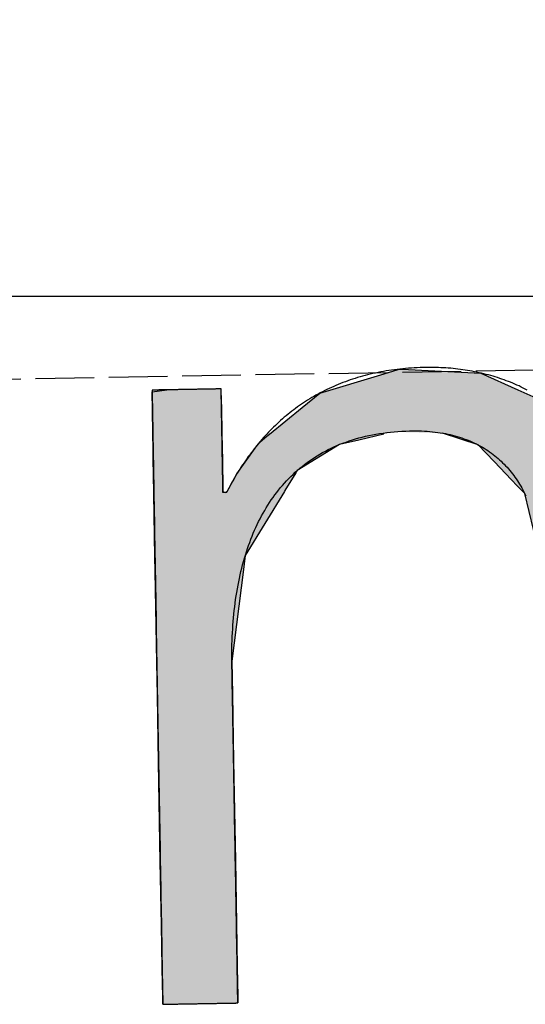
# Model space of a CAD drawing. Extents: x 562 to 7231, y 5317 to 12476.
# Tile 12 of 68: x 3099 to 3142, y 8056 to 8139. Entities that reach past the tile are written whole.
import ezdxf

# ---------------------------------------------------------------- set-up
doc = ezdxf.new("R2010")
doc.units = 0
doc.linetypes.add('GEN3', pattern=[6.25, 5, -1.25])
doc.layers.get('0').update_dxf_attribs({"linetype": 'CONTINUOUS'})
for name, color, linetype in [('3', 6, 'GEN3'), ('5', 3, 'CONTINUOUS'), ('LOGO', 7, 'CONTINUOUS')]:
    doc.layers.add(name, color=color, linetype=linetype)

# ---------------------------------------------------------------- blocks, each defined once
blk = doc.blocks.new('*U27')
at = {"layer": 'LOGO', "color": 30, "linetype": 'CONTINUOUS'}
for p, q in [((2.813, 7.694), (3.015, 7.752)), ((3.015, 7.752), (3.042, 7.759)), ((3.042, 7.759), (3.157, 7.752)), ((3.157, 7.752), (4.045, 7.694)), ((7.287, 7.667), (7.566, 7.752)), ((7.566, 7.752), (7.79, 7.759)), ((7.79, 7.759), (8.127, 7.77)), ((8.127, 7.77), (8.205, 7.759)), ((8.205, 7.759), (8.257, 7.752)), ((8.257, 7.752), (8.845, 7.667)), ((2.06, 7.482), (2.813, 7.694)), ((4.045, 7.694), (4.497, 7.482)), ((6.653, 7.474), (7.287, 7.667)), ((8.845, 7.667), (9.162, 7.474)), ((0.001, 7.533), (0.181, 7.555)), ((0.001, 7.309), (0.001, 7.533)), ((0.845, 7.555), (0.845, 7.533)), ((0.845, 7.533), (0.85, 7.309)), ((1.842, 7.311), (2.06, 7.482)), ((4.497, 7.482), (4.86, 7.311)), ((6.099, 7.034), (6.653, 7.474)), ((9.162, 7.474), (9.885, 7.034)), ((0.001, 7.286), (0.001, 7.309)), ((0.001, 6.803), (0.001, 7.286)), ((0.85, 7.309), (0.85, 7.286)), ((0.85, 7.286), (0.85, 6.803)), ((1.434, 6.99), (1.842, 7.311)), ((4.86, 7.311), (5.115, 6.99)), ((5.98, 6.939), (6.099, 7.034)), ((9.885, 7.034), (9.925, 6.939)), ((1.316, 6.897), (1.401, 6.964)), ((1.401, 6.964), (1.434, 6.99)), ((2.84, 6.964), (2.53, 6.897)), ((3.996, 6.812), (3.56, 6.964)), ((5.115, 6.99), (5.136, 6.964)), ((5.136, 6.964), (5.257, 6.812)), ((5.9, 6.876), (5.98, 6.939)), ((7.185, 6.939), (7.036, 6.876)), ((8.433, 6.916), (7.185, 6.939)), ((9.17, 6.443), (8.433, 6.916)), ((9.925, 6.939), (9.934, 6.916)), ((9.934, 6.916), (10.131, 6.443)), ((0.001, 6.712), (0.001, 6.803)), ((0.85, 6.803), (0.85, 6.712)), ((1.046, 6.535), (1.277, 6.846)), ((1.277, 6.846), (1.316, 6.897)), ((2.292, 6.846), (1.767, 6.535)), ((2.53, 6.897), (2.292, 6.846)), ((4.188, 6.604), (3.996, 6.812)), ((5.257, 6.812), (5.423, 6.604)), ((5.779, 6.698), (5.9, 6.876)), ((7.036, 6.876), (6.617, 6.698)), ((0.001, 6.295), (0.001, 6.712)), ((0.85, 6.712), (0.85, 6.295)), ((5.614, 6.454), (5.779, 6.698)), ((6.617, 6.698), (6.362, 6.454)), ((4.399, 6.376), (4.188, 6.604)), ((5.423, 6.604), (5.511, 6.376)), ((0.9, 6.291), (1.025, 6.507)), ((1.025, 6.507), (1.046, 6.535)), ((1.75, 6.507), (1.612, 6.291)), ((1.767, 6.535), (1.75, 6.507)), ((5.511, 6.376), (5.614, 6.454)), ((6.362, 6.454), (6.28, 6.376)), ((9.397, 5.823), (9.17, 6.443)), ((10.131, 6.443), (10.39, 5.823)), ((4.468, 6.301), (4.399, 6.376)), ((4.557, 6.205), (4.468, 6.301)), ((6.202, 6.301), (6.163, 6.205)), ((6.28, 6.376), (6.202, 6.301)), ((0.001, 6.281), (0.001, 6.295)), ((0.001, 5.503), (0.001, 6.281)), ((0.85, 6.295), (0.878, 6.281)), ((0.893, 6.281), (0.9, 6.291)), ((1.606, 6.281), (1.111, 5.503)), ((1.612, 6.291), (1.606, 6.281)), ((4.757, 5.314), (4.557, 6.205)), ((6.163, 6.205), (5.811, 5.314)), ((9.489, 5.571), (9.397, 5.823)), ((10.39, 5.823), (10.408, 5.571)), ((9.503, 5.116), (9.489, 5.571)), ((10.408, 5.571), (10.44, 5.116)), ((0.001, 5.329), (0.001, 5.503)), ((1.111, 5.503), (1.086, 5.329)), ((0.001, 4.204), (0.001, 5.329)), ((1.086, 5.329), (0.923, 4.204)), ((4.758, 5.172), (4.757, 5.314)), ((5.811, 5.314), (5.754, 5.172)), ((4.759, 4.976), (4.758, 5.172)), ((5.754, 5.172), (5.734, 4.976)), ((9.517, 4.651), (9.503, 5.116)), ((10.44, 5.116), (10.44, 4.651)), ((4.759, 4.505), (4.759, 4.976)), ((5.734, 4.976), (5.686, 4.505)), ((9.518, 4.612), (9.517, 4.651)), ((9.518, 3.669), (9.518, 4.612)), ((10.44, 4.651), (10.44, 4.612)), ((10.44, 4.612), (10.44, 3.669)), ((4.759, 4.232), (4.759, 4.505)), ((5.686, 4.505), (5.683, 4.232)), ((0.001, 3.797), (0.001, 4.204)), ((0.923, 4.204), (0.923, 3.797)), ((4.759, 4.133), (4.759, 4.232)), ((4.759, 3.491), (4.759, 4.133)), ((5.683, 4.232), (5.682, 4.133)), ((5.682, 4.133), (5.682, 3.491)), ((0.001, 2.974), (0.001, 3.797)), ((0.923, 3.797), (0.923, 2.974)), ((9.518, 3.638), (9.518, 3.669)), ((9.518, 2.442), (9.518, 3.638)), ((10.44, 3.669), (10.44, 3.638)), ((10.44, 3.638), (10.44, 2.442)), ((4.759, 2.536), (4.759, 3.491)), ((5.682, 3.491), (5.682, 2.536)), ((0.001, 1.752), (0.001, 2.974)), ((0.923, 2.974), (0.923, 1.752)), ((4.759, 1.85), (4.759, 2.536)), ((5.682, 2.536), (5.682, 1.85)), ((9.518, 2.421), (9.518, 2.442)), ((10.44, 2.442), (10.44, 2.421)), ((9.518, 1.24), (9.518, 2.421)), ((10.44, 2.421), (10.44, 1.24)), ((4.759, 0.756), (4.759, 1.85)), ((5.682, 1.85), (5.682, 0.756)), ((0.001, 0.978), (0.001, 1.752)), ((0.923, 1.752), (0.923, 0.978)), ((9.518, 1.229), (9.518, 1.24)), ((9.518, 0.336), (9.518, 1.229)), ((10.44, 1.24), (10.44, 1.229)), ((10.44, 1.229), (10.44, 0.336)), ((0.001, 0.45), (0.001, 0.978)), ((0.923, 0.978), (0.923, 0.45)), ((4.759, 0.594), (4.759, 0.756)), ((5.682, 0.756), (5.682, 0.594)), ((4.759, 0.089), (4.759, 0.594)), ((5.682, 0.594), (5.682, 0.089)), ((0.001, 0.251), (0.001, 0.45)), ((0.923, 0.45), (0.923, 0.251)), ((0.001, 0.095), (0.001, 0.251)), ((0.923, 0.251), (0.923, 0.095)), ((9.518, 0.333), (9.518, 0.336)), ((9.518, 0), (9.518, 0.333)), ((10.44, 0.336), (10.44, 0.333)), ((10.44, 0.333), (10.44, 0)), ((0.001, 0), (0.001, 0.095)), ((0.923, 0.095), (0.923, 0)), ((4.806, 0.06), (4.759, 0.089)), ((4.904, 0), (4.806, 0.06)), ((5.682, 0.06), (5.659, 0)), ((5.682, 0.089), (5.682, 0.06))]:
    blk.add_line(p, q, dxfattribs=at)
at = {"layer": 'LOGO', "color": 30, "linetype": 'CONTINUOUS', "extrusion": (0, 0, -1)}
for points in [[(-3.015, 7.752), (-4.045, 7.694), (-2.813, 7.694)], [(-3.042, 7.759), (-3.157, 7.752), (-3.015, 7.752)], [(-3.015, 7.752), (-3.157, 7.752), (-4.045, 7.694)], [(-7.566, 7.752), (-8.845, 7.667), (-7.287, 7.667)], [(-7.79, 7.759), (-8.257, 7.752), (-7.566, 7.752)], [(-7.566, 7.752), (-8.257, 7.752), (-8.845, 7.667)], [(-8.127, 7.77), (-8.205, 7.759), (-7.79, 7.759)], [(-7.79, 7.759), (-8.205, 7.759), (-8.257, 7.752)], [(-2.813, 7.694), (-4.497, 7.482), (-2.06, 7.482)], [(-2.813, 7.694), (-4.045, 7.694), (-4.497, 7.482)], [(-7.287, 7.667), (-9.162, 7.474), (-6.653, 7.474)], [(-7.287, 7.667), (-8.845, 7.667), (-9.162, 7.474)], [(-0.181, 7.555), (-0.845, 7.533), (-0.001, 7.533)], [(-0.001, 7.533), (-0.85, 7.309), (-0.001, 7.309)], [(-0.001, 7.533), (-0.845, 7.533), (-0.85, 7.309)], [(-0.181, 7.555), (-0.845, 7.555), (-0.845, 7.533)], [(-2.06, 7.482), (-4.86, 7.311), (-1.842, 7.311)], [(-2.06, 7.482), (-4.497, 7.482), (-4.86, 7.311)], [(-6.653, 7.474), (-9.885, 7.034), (-6.099, 7.034)], [(-6.653, 7.474), (-9.162, 7.474), (-9.885, 7.034)], [(-0.001, 7.309), (-0.85, 7.286), (-0.001, 7.286)], [(-0.001, 7.309), (-0.85, 7.309), (-0.85, 7.286)], [(-0.001, 7.286), (-0.85, 6.803), (-0.001, 6.803)], [(-0.001, 7.286), (-0.85, 7.286), (-0.85, 6.803)], [(-1.842, 7.311), (-5.115, 6.99), (-1.434, 6.99)], [(-1.842, 7.311), (-4.86, 7.311), (-5.115, 6.99)], [(-6.099, 7.034), (-9.925, 6.939), (-5.98, 6.939)], [(-6.099, 7.034), (-9.885, 7.034), (-9.925, 6.939)], [(-1.401, 6.964), (-2.53, 6.897), (-1.316, 6.897)], [(-1.434, 6.99), (-2.84, 6.964), (-1.401, 6.964)], [(-1.401, 6.964), (-2.84, 6.964), (-2.53, 6.897)], [(-1.434, 6.99), (-2.96, 6.99), (-2.84, 6.964)], [(-2.96, 6.99), (-5.136, 6.964), (-3.56, 6.964)], [(-2.96, 6.99), (-5.115, 6.99), (-5.136, 6.964)], [(-3.56, 6.964), (-5.257, 6.812), (-3.996, 6.812)], [(-3.56, 6.964), (-5.136, 6.964), (-5.257, 6.812)], [(-5.98, 6.939), (-7.036, 6.876), (-5.9, 6.876)], [(-5.98, 6.939), (-7.185, 6.939), (-7.036, 6.876)], [(-7.185, 6.939), (-9.934, 6.916), (-8.433, 6.916)], [(-7.185, 6.939), (-9.925, 6.939), (-9.934, 6.916)], [(-8.433, 6.916), (-10.131, 6.443), (-9.17, 6.443)], [(-8.433, 6.916), (-9.934, 6.916), (-10.131, 6.443)], [(-0.001, 6.803), (-0.85, 6.712), (-0.001, 6.712)], [(-0.001, 6.803), (-0.85, 6.803), (-0.85, 6.712)], [(-1.277, 6.846), (-1.767, 6.535), (-1.046, 6.535)], [(-1.316, 6.897), (-2.292, 6.846), (-1.277, 6.846)], [(-1.277, 6.846), (-2.292, 6.846), (-1.767, 6.535)], [(-1.316, 6.897), (-2.53, 6.897), (-2.292, 6.846)], [(-3.996, 6.812), (-5.423, 6.604), (-4.188, 6.604)], [(-3.996, 6.812), (-5.257, 6.812), (-5.423, 6.604)], [(-5.9, 6.876), (-6.617, 6.698), (-5.779, 6.698)], [(-5.9, 6.876), (-7.036, 6.876), (-6.617, 6.698)], [(-0.001, 6.712), (-0.85, 6.295), (-0.001, 6.295)], [(-0.001, 6.712), (-0.85, 6.712), (-0.85, 6.295)], [(-5.779, 6.698), (-6.362, 6.454), (-5.614, 6.454)], [(-5.779, 6.698), (-6.617, 6.698), (-6.362, 6.454)], [(-4.188, 6.604), (-5.511, 6.376), (-4.399, 6.376)], [(-4.188, 6.604), (-5.423, 6.604), (-5.511, 6.376)], [(-1.025, 6.507), (-1.612, 6.291), (-0.9, 6.291)], [(-1.046, 6.535), (-1.75, 6.507), (-1.025, 6.507)], [(-1.025, 6.507), (-1.75, 6.507), (-1.612, 6.291)], [(-1.046, 6.535), (-1.767, 6.535), (-1.75, 6.507)], [(-5.614, 6.454), (-6.28, 6.376), (-5.511, 6.376)], [(-5.614, 6.454), (-6.362, 6.454), (-6.28, 6.376)], [(-9.17, 6.443), (-10.39, 5.823), (-9.397, 5.823)], [(-9.17, 6.443), (-10.131, 6.443), (-10.39, 5.823)], [(-4.399, 6.376), (-6.202, 6.301), (-4.468, 6.301)], [(-4.399, 6.376), (-6.28, 6.376), (-6.202, 6.301)], [(-4.468, 6.301), (-6.163, 6.205), (-4.557, 6.205)], [(-4.468, 6.301), (-6.202, 6.301), (-6.163, 6.205)], [(-0.001, 6.295), (-0.878, 6.281), (-0.001, 6.281)], [(-0.001, 6.295), (-0.85, 6.295), (-0.878, 6.281)], [(-0.001, 6.281), (-1.111, 5.503), (-0.001, 5.503)], [(-0.001, 6.281), (-1.606, 6.281), (-1.111, 5.503)], [(-0.9, 6.291), (-1.606, 6.281), (-0.893, 6.281)], [(-0.9, 6.291), (-1.612, 6.291), (-1.606, 6.281)], [(-4.557, 6.205), (-5.811, 5.314), (-4.757, 5.314)], [(-4.557, 6.205), (-6.163, 6.205), (-5.811, 5.314)], [(-9.397, 5.823), (-10.408, 5.571), (-9.489, 5.571)], [(-9.397, 5.823), (-10.39, 5.823), (-10.408, 5.571)], [(-9.489, 5.571), (-10.44, 5.116), (-9.503, 5.116)], [(-9.489, 5.571), (-10.408, 5.571), (-10.44, 5.116)], [(-0.001, 5.503), (-1.086, 5.329), (-0.001, 5.329)], [(-0.001, 5.503), (-1.111, 5.503), (-1.086, 5.329)], [(-0.001, 5.329), (-0.923, 4.204), (-0.001, 4.204)], [(-0.001, 5.329), (-1.086, 5.329), (-0.923, 4.204)], [(-4.757, 5.314), (-5.754, 5.172), (-4.758, 5.172)], [(-4.757, 5.314), (-5.811, 5.314), (-5.754, 5.172)], [(-4.758, 5.172), (-5.734, 4.976), (-4.759, 4.976)], [(-4.758, 5.172), (-5.754, 5.172), (-5.734, 4.976)], [(-9.503, 5.116), (-10.44, 4.651), (-9.517, 4.651)], [(-9.503, 5.116), (-10.44, 5.116), (-10.44, 4.651)], [(-4.759, 4.976), (-5.686, 4.505), (-4.759, 4.505)], [(-4.759, 4.976), (-5.734, 4.976), (-5.686, 4.505)], [(-9.517, 4.651), (-10.44, 4.612), (-9.518, 4.612)], [(-9.517, 4.651), (-10.44, 4.651), (-10.44, 4.612)], [(-9.518, 4.612), (-10.44, 3.669), (-9.518, 3.669)], [(-9.518, 4.612), (-10.44, 4.612), (-10.44, 3.669)], [(-4.759, 4.505), (-5.683, 4.232), (-4.759, 4.232)], [(-4.759, 4.505), (-5.686, 4.505), (-5.683, 4.232)], [(-0.001, 4.204), (-0.923, 3.797), (-0.001, 3.797)], [(-0.001, 4.204), (-0.923, 4.204), (-0.923, 3.797)], [(-4.759, 4.232), (-5.682, 4.133), (-4.759, 4.133)], [(-4.759, 4.232), (-5.683, 4.232), (-5.682, 4.133)], [(-4.759, 4.133), (-5.682, 3.491), (-4.759, 3.491)], [(-4.759, 4.133), (-5.682, 4.133), (-5.682, 3.491)], [(-0.001, 3.797), (-0.923, 2.974), (-0.001, 2.974)], [(-0.001, 3.797), (-0.923, 3.797), (-0.923, 2.974)], [(-9.518, 3.669), (-10.44, 3.638), (-9.518, 3.638)], [(-9.518, 3.669), (-10.44, 3.669), (-10.44, 3.638)], [(-9.518, 3.638), (-10.44, 2.442), (-9.518, 2.442)], [(-9.518, 3.638), (-10.44, 3.638), (-10.44, 2.442)], [(-4.759, 3.491), (-5.682, 2.536), (-4.759, 2.536)], [(-4.759, 3.491), (-5.682, 3.491), (-5.682, 2.536)], [(-0.001, 2.974), (-0.923, 1.752), (-0.001, 1.752)], [(-0.001, 2.974), (-0.923, 2.974), (-0.923, 1.752)], [(-4.759, 2.536), (-5.682, 1.85), (-4.759, 1.85)], [(-4.759, 2.536), (-5.682, 2.536), (-5.682, 1.85)], [(-9.518, 2.442), (-10.44, 2.421), (-9.518, 2.421)], [(-9.518, 2.442), (-10.44, 2.442), (-10.44, 2.421)], [(-9.518, 2.421), (-10.44, 1.24), (-9.518, 1.24)], [(-9.518, 2.421), (-10.44, 2.421), (-10.44, 1.24)], [(-4.759, 1.85), (-5.682, 0.756), (-4.759, 0.756)], [(-4.759, 1.85), (-5.682, 1.85), (-5.682, 0.756)], [(-0.001, 1.752), (-0.923, 0.978), (-0.001, 0.978)], [(-0.001, 1.752), (-0.923, 1.752), (-0.923, 0.978)], [(-9.518, 1.24), (-10.44, 1.229), (-9.518, 1.229)], [(-9.518, 1.24), (-10.44, 1.24), (-10.44, 1.229)], [(-9.518, 1.229), (-10.44, 0.336), (-9.518, 0.336)], [(-9.518, 1.229), (-10.44, 1.229), (-10.44, 0.336)], [(-0.001, 0.978), (-0.923, 0.45), (-0.001, 0.45)], [(-0.001, 0.978), (-0.923, 0.978), (-0.923, 0.45)], [(-4.759, 0.756), (-5.682, 0.594), (-4.759, 0.594)], [(-4.759, 0.756), (-5.682, 0.756), (-5.682, 0.594)], [(-4.759, 0.594), (-5.682, 0.089), (-4.759, 0.089)], [(-4.759, 0.594), (-5.682, 0.594), (-5.682, 0.089)], [(-0.001, 0.45), (-0.923, 0.251), (-0.001, 0.251)], [(-0.001, 0.45), (-0.923, 0.45), (-0.923, 0.251)], [(-0.001, 0.251), (-0.923, 0.095), (-0.001, 0.095)], [(-0.001, 0.251), (-0.923, 0.251), (-0.923, 0.095)], [(-9.518, 0.336), (-10.44, 0.333), (-9.518, 0.333)], [(-9.518, 0.336), (-10.44, 0.336), (-10.44, 0.333)], [(-9.518, 0.333), (-10.44, 0), (-9.518, 0)], [(-9.518, 0.333), (-10.44, 0.333), (-10.44, 0)], [(-0.001, 0.095), (-0.923, 0), (-0.001, 0)], [(-0.001, 0.095), (-0.923, 0.095), (-0.923, 0)], [(-4.759, 0.089), (-5.682, 0.06), (-4.806, 0.06)], [(-4.759, 0.089), (-5.682, 0.089), (-5.682, 0.06)], [(-4.806, 0.06), (-5.659, 0), (-4.904, 0)], [(-4.806, 0.06), (-5.682, 0.06), (-5.659, 0)]]:
    blk.add_solid(points, dxfattribs=at)
blk = doc.blocks.new('KLAUS')
at = {"layer": 'LOGO'}
for points in [[(0.001, 0, 0), (0.001, 0, 0), (0.002, 0, 0), (0.003, 0, 0), (0.005, 0, 0), (0.008, 0, 0), (0.011, 0, 0), (0.014, 0, 0), (0.018, 0, 0), (0.023, 0, 0), (0.028, 0, 0), (0.033, 0, 0), (0.039, 0, 0), (0.046, 0, 0), (0.052, 0, 0), (0.06, 0, 0), (0.067, 0, 0), (0.075, 0, 0), (0.084, 0, 0), (0.092, 0, 0), (0.101, 0, 0), (0.111, 0, 0), (0.121, 0, 0), (0.131, 0, 0), (0.141, 0, 0), (0.152, 0, 0), (0.163, 0, 0), (0.174, 0, 0), (0.185, 0, 0), (0.197, 0, 0), (0.209, 0, 0), (0.221, 0, 0), (0.234, 0, 0), (0.246, 0, 0), (0.259, 0, 0), (0.272, 0, 0), (0.285, 0, 0), (0.299, 0, 0), (0.312, 0, 0), (0.326, 0, 0), (0.339, 0, 0), (0.353, 0, 0), (0.367, 0, 0), (0.381, 0, 0), (0.395, 0, 0), (0.409, 0, 0), (0.423, 0, 0), (0.437, 0, 0), (0.452, 0, 0), (0.466, 0, 0), (0.48, 0, 0), (0.494, 0, 0), (0.508, 0, 0), (0.522, 0, 0), (0.536, 0, 0), (0.55, 0, 0), (0.564, 0, 0), (0.578, 0, 0), (0.592, 0, 0), (0.606, 0, 0), (0.619, 0, 0), (0.632, 0, 0), (0.646, 0, 0), (0.659, 0, 0), (0.672, 0, 0), (0.684, 0, 0), (0.697, 0, 0), (0.709, 0, 0), (0.721, 0, 0), (0.733, 0, 0), (0.745, 0, 0), (0.756, 0, 0), (0.767, 0, 0), (0.778, 0, 0), (0.789, 0, 0), (0.799, 0, 0), (0.809, 0, 0), (0.818, 0, 0), (0.828, 0, 0), (0.836, 0, 0), (0.845, 0, 0), (0.853, 0, 0), (0.861, 0, 0), (0.868, 0, 0), (0.875, 0, 0), (0.882, 0, 0), (0.888, 0, 0), (0.894, 0, 0), (0.899, 0, 0), (0.904, 0, 0), (0.908, 0, 0), (0.912, 0, 0), (0.915, 0, 0), (0.918, 0, 0), (0.92, 0, 0), (0.922, 0, 0), (0.923, 0, 0), (0.923, 0, 0), (0.923, 0, 0), (0.923, 0.003, 0), (0.923, 0.008, 0), (0.923, 0.016, 0), (0.923, 0.026, 0), (0.923, 0.039, 0), (0.923, 0.054, 0), (0.923, 0.071, 0), (0.923, 0.091, 0), (0.923, 0.112, 0), (0.923, 0.136, 0), (0.923, 0.162, 0), (0.923, 0.191, 0), (0.923, 0.221, 0), (0.923, 0.253, 0), (0.923, 0.286, 0), (0.923, 0.322, 0), (0.923, 0.359, 0), (0.923, 0.399, 0), (0.923, 0.439, 0), (0.923, 0.482, 0), (0.923, 0.526, 0), (0.923, 0.571, 0), (0.923, 0.618, 0), (0.923, 0.666, 0), (0.923, 0.716, 0), (0.923, 0.766, 0), (0.923, 0.818, 0), (0.923, 0.871, 0), (0.923, 0.926, 0), (0.923, 0.981, 0), (0.923, 1.037, 0), (0.923, 1.095, 0), (0.923, 1.153, 0), (0.923, 1.212, 0), (0.923, 1.272, 0), (0.923, 1.332, 0), (0.923, 1.393, 0), (0.923, 1.455, 0), (0.923, 1.517, 0), (0.923, 1.58, 0), (0.923, 1.643, 0), (0.923, 1.707, 0), (0.923, 1.771, 0), (0.923, 1.835, 0), (0.923, 1.9, 0), (0.923, 1.964, 0), (0.923, 2.029, 0), (0.923, 2.094, 0), (0.923, 2.159, 0), (0.923, 2.224, 0), (0.923, 2.289, 0), (0.923, 2.353, 0), (0.923, 2.418, 0), (0.923, 2.482, 0), (0.923, 2.545, 0), (0.923, 2.609, 0), (0.923, 2.672, 0), (0.923, 2.734, 0), (0.923, 2.796, 0), (0.923, 2.858, 0), (0.923, 2.919, 0), (0.923, 2.979, 0), (0.923, 3.038, 0), (0.923, 3.096, 0), (0.923, 3.154, 0), (0.923, 3.211, 0), (0.923, 3.267, 0), (0.923, 3.321, 0), (0.923, 3.375, 0), (0.923, 3.427, 0), (0.923, 3.479, 0), (0.923, 3.529, 0), (0.923, 3.578, 0), (0.923, 3.625, 0), (0.923, 3.671, 0), (0.923, 3.716, 0), (0.923, 3.759, 0), (0.923, 3.8, 0), (0.923, 3.84, 0), (0.923, 3.878, 0), (0.923, 3.915, 0), (0.923, 3.949, 0), (0.923, 3.982, 0), (0.923, 4.013, 0), (0.923, 4.042, 0), (0.923, 4.069, 0), (0.923, 4.093, 0), (0.923, 4.116, 0), (0.923, 4.137, 0), (0.923, 4.155, 0), (0.923, 4.171, 0), (0.923, 4.185, 0), (0.923, 4.196, 0), (0.923, 4.205, 0), (0.923, 4.211, 0), (0.923, 4.215, 0), (0.923, 4.219, 0), (0.924, 4.267, 0), (0.925, 4.316, 0), (0.927, 4.364, 0), (0.928, 4.411, 0), (0.931, 4.459, 0), (0.933, 4.506, 0), (0.936, 4.553, 0), (0.94, 4.6, 0), (0.944, 4.646, 0), (0.948, 4.692, 0), (0.953, 4.738, 0), (0.958, 4.784, 0), (0.964, 4.829, 0), (0.97, 4.874, 0), (0.976, 4.918, 0), (0.983, 4.963, 0), (0.99, 5.007, 0), (0.998, 5.05, 0), (1.006, 5.094, 0), (1.015, 5.137, 0), (1.024, 5.179, 0), (1.034, 5.221, 0), (1.044, 5.263, 0), (1.054, 5.305, 0), (1.065, 5.346, 0), (1.076, 5.387, 0), (1.088, 5.427, 0), (1.1, 5.467, 0), (1.113, 5.507, 0), (1.126, 5.546, 0), (1.139, 5.585, 0), (1.153, 5.623, 0), (1.168, 5.661, 0), (1.183, 5.699, 0), (1.198, 5.736, 0), (1.214, 5.773, 0), (1.231, 5.809, 0), (1.247, 5.845, 0), (1.265, 5.881, 0), (1.282, 5.916, 0), (1.301, 5.95, 0), (1.32, 5.984, 0), (1.339, 6.018, 0), (1.359, 6.051, 0), (1.379, 6.084, 0), (1.4, 6.116, 0), (1.421, 6.148, 0), (1.442, 6.179, 0), (1.465, 6.21, 0), (1.487, 6.24, 0), (1.511, 6.27, 0), (1.534, 6.299, 0), (1.559, 6.328, 0), (1.583, 6.356, 0), (1.608, 6.383, 0), (1.634, 6.411, 0), (1.661, 6.437, 0), (1.687, 6.463, 0), (1.715, 6.489, 0), (1.742, 6.514, 0), (1.771, 6.538, 0), (1.8, 6.562, 0), (1.829, 6.585, 0), (1.859, 6.608, 0), (1.889, 6.63, 0), (1.92, 6.651, 0), (1.952, 6.672, 0), (1.984, 6.693, 0), (2.017, 6.712, 0), (2.05, 6.731, 0), (2.083, 6.75, 0), (2.118, 6.768, 0), (2.152, 6.785, 0), (2.188, 6.802, 0), (2.224, 6.818, 0), (2.26, 6.833, 0), (2.297, 6.848, 0), (2.335, 6.862, 0), (2.373, 6.875, 0), (2.412, 6.888, 0), (2.451, 6.9, 0), (2.491, 6.911, 0), (2.531, 6.922, 0), (2.572, 6.932, 0), (2.613, 6.941, 0), (2.655, 6.95, 0), (2.698, 6.958, 0), (2.741, 6.965, 0), (2.785, 6.972, 0), (2.83, 6.978, 0), (2.875, 6.983, 0), (2.92, 6.987, 0), (2.966, 6.991, 0), (3.013, 6.994, 0), (3.061, 6.996, 0), (3.109, 6.997, 0), (3.157, 6.998, 0), (3.199, 6.998, 0), (3.234, 6.998, 0), (3.269, 6.997, 0), (3.304, 6.995, 0), (3.338, 6.993, 0), (3.372, 6.99, 0), (3.405, 6.987, 0), (3.438, 6.983, 0), (3.47, 6.979, 0), (3.502, 6.974, 0), (3.533, 6.969, 0), (3.564, 6.963, 0), (3.595, 6.957, 0), (3.625, 6.951, 0), (3.654, 6.944, 0), (3.684, 6.936, 0), (3.712, 6.928, 0), (3.741, 6.919, 0), (3.768, 6.91, 0), (3.796, 6.901, 0), (3.823, 6.891, 0), (3.849, 6.881, 0), (3.876, 6.87, 0), (3.901, 6.859, 0), (3.926, 6.847, 0), (3.951, 6.835, 0), (3.976, 6.823, 0), (4, 6.81, 0), (4.023, 6.796, 0), (4.047, 6.783, 0), (4.069, 6.768, 0), (4.092, 6.754, 0), (4.114, 6.739, 0), (4.135, 6.724, 0), (4.156, 6.708, 0), (4.177, 6.692, 0), (4.197, 6.675, 0), (4.217, 6.658, 0), (4.237, 6.641, 0), (4.256, 6.623, 0), (4.275, 6.605, 0), (4.293, 6.587, 0), (4.311, 6.568, 0), (4.329, 6.549, 0), (4.346, 6.53, 0), (4.363, 6.51, 0), (4.379, 6.49, 0), (4.395, 6.47, 0), (4.411, 6.449, 0), (4.426, 6.428, 0), (4.441, 6.407, 0), (4.456, 6.385, 0), (4.47, 6.363, 0), (4.484, 6.341, 0), (4.497, 6.318, 0), (4.51, 6.295, 0), (4.523, 6.272, 0), (4.535, 6.248, 0), (4.547, 6.225, 0), (4.559, 6.2, 0), (4.57, 6.176, 0)], [(4.61, 7.474, 0), (4.586, 7.488, 0), (4.561, 7.501, 0), (4.536, 7.514, 0), (4.511, 7.527, 0), (4.485, 7.539, 0), (4.459, 7.551, 0), (4.434, 7.562, 0), (4.408, 7.574, 0), (4.381, 7.585, 0), (4.355, 7.595, 0), (4.328, 7.606, 0), (4.302, 7.616, 0), (4.275, 7.625, 0), (4.248, 7.635, 0), (4.22, 7.644, 0), (4.193, 7.653, 0), (4.165, 7.661, 0), (4.138, 7.67, 0), (4.11, 7.677, 0), (4.082, 7.685, 0), (4.053, 7.692, 0), (4.025, 7.699, 0), (3.997, 7.706, 0), (3.968, 7.712, 0), (3.939, 7.718, 0), (3.91, 7.724, 0), (3.881, 7.729, 0), (3.852, 7.735, 0), (3.823, 7.739, 0), (3.794, 7.744, 0), (3.764, 7.748, 0), (3.735, 7.752, 0), (3.705, 7.755, 0), (3.675, 7.759, 0), (3.645, 7.762, 0), (3.616, 7.764, 0), (3.585, 7.767, 0), (3.555, 7.769, 0), (3.525, 7.77, 0), (3.495, 7.772, 0), (3.464, 7.773, 0), (3.434, 7.774, 0), (3.403, 7.774, 0), (3.373, 7.774, 0), (3.337, 7.774, 0), (3.3, 7.774, 0), (3.264, 7.773, 0), (3.228, 7.772, 0), (3.192, 7.77, 0), (3.156, 7.768, 0), (3.121, 7.766, 0), (3.086, 7.763, 0), (3.051, 7.76, 0), (3.017, 7.757, 0), (2.982, 7.753, 0), (2.948, 7.749, 0), (2.915, 7.744, 0), (2.881, 7.74, 0), (2.848, 7.735, 0), (2.815, 7.729, 0), (2.782, 7.723, 0), (2.749, 7.717, 0), (2.717, 7.711, 0), (2.685, 7.704, 0), (2.653, 7.697, 0), (2.622, 7.689, 0), (2.59, 7.681, 0), (2.559, 7.673, 0), (2.528, 7.665, 0), (2.498, 7.656, 0), (2.467, 7.647, 0), (2.437, 7.637, 0), (2.407, 7.627, 0), (2.378, 7.617, 0), (2.348, 7.607, 0), (2.319, 7.596, 0), (2.29, 7.585, 0), (2.261, 7.574, 0), (2.233, 7.562, 0), (2.205, 7.55, 0), (2.177, 7.537, 0), (2.149, 7.525, 0), (2.122, 7.512, 0), (2.094, 7.499, 0), (2.067, 7.485, 0), (2.04, 7.471, 0), (2.014, 7.457, 0), (1.988, 7.443, 0), (1.961, 7.428, 0), (1.936, 7.413, 0), (1.91, 7.398, 0), (1.884, 7.382, 0), (1.859, 7.366, 0), (1.834, 7.35, 0), (1.809, 7.334, 0), (1.785, 7.317, 0), (1.761, 7.3, 0), (1.737, 7.282, 0), (1.713, 7.265, 0), (1.689, 7.247, 0), (1.666, 7.229, 0), (1.642, 7.21, 0), (1.619, 7.192, 0), (1.597, 7.173, 0), (1.574, 7.154, 0), (1.552, 7.134, 0), (1.53, 7.114, 0), (1.508, 7.094, 0), (1.486, 7.074, 0), (1.465, 7.054, 0), (1.444, 7.033, 0), (1.423, 7.012, 0), (1.402, 6.99, 0), (1.381, 6.969, 0), (1.361, 6.947, 0), (1.341, 6.925, 0), (1.321, 6.903, 0), (1.301, 6.88, 0), (1.281, 6.857, 0), (1.262, 6.834, 0), (1.243, 6.811, 0), (1.224, 6.788, 0), (1.205, 6.764, 0), (1.187, 6.74, 0), (1.168, 6.716, 0), (1.15, 6.691, 0), (1.133, 6.667, 0), (1.115, 6.642, 0), (1.097, 6.617, 0), (1.08, 6.591, 0), (1.063, 6.566, 0), (1.046, 6.54, 0), (1.029, 6.514, 0), (1.013, 6.488, 0), (0.997, 6.461, 0), (0.981, 6.434, 0), (0.965, 6.408, 0), (0.949, 6.38, 0), (0.934, 6.353, 0), (0.918, 6.326, 0), (0.903, 6.298, 0), (0.894, 6.281, 0), (0.894, 6.281, 0), (0.894, 6.281, 0), (0.894, 6.281, 0), (0.894, 6.281, 0), (0.894, 6.281, 0), (0.893, 6.281, 0), (0.893, 6.281, 0), (0.893, 6.281, 0), (0.893, 6.281, 0), (0.893, 6.281, 0), (0.892, 6.281, 0), (0.892, 6.281, 0), (0.892, 6.281, 0), (0.891, 6.281, 0), (0.891, 6.281, 0), (0.891, 6.281, 0), (0.89, 6.281, 0), (0.89, 6.281, 0), (0.89, 6.281, 0), (0.889, 6.281, 0), (0.889, 6.281, 0), (0.888, 6.281, 0), (0.888, 6.281, 0), (0.887, 6.281, 0), (0.887, 6.281, 0), (0.886, 6.281, 0), (0.886, 6.281, 0), (0.885, 6.281, 0), (0.884, 6.281, 0), (0.884, 6.281, 0), (0.883, 6.281, 0), (0.883, 6.281, 0), (0.882, 6.281, 0), (0.881, 6.281, 0), (0.881, 6.281, 0), (0.88, 6.281, 0), (0.88, 6.281, 0), (0.879, 6.281, 0), (0.878, 6.281, 0), (0.878, 6.281, 0), (0.877, 6.281, 0), (0.876, 6.281, 0), (0.876, 6.281, 0), (0.875, 6.281, 0), (0.874, 6.281, 0), (0.874, 6.281, 0), (0.873, 6.281, 0), (0.872, 6.281, 0), (0.872, 6.281, 0), (0.871, 6.281, 0), (0.87, 6.281, 0), (0.87, 6.281, 0), (0.869, 6.281, 0), (0.868, 6.281, 0), (0.868, 6.281, 0), (0.867, 6.281, 0), (0.866, 6.281, 0), (0.866, 6.281, 0), (0.865, 6.281, 0), (0.864, 6.281, 0), (0.864, 6.281, 0), (0.863, 6.281, 0), (0.862, 6.281, 0), (0.862, 6.281, 0), (0.861, 6.281, 0), (0.861, 6.281, 0), (0.86, 6.281, 0), (0.859, 6.281, 0), (0.859, 6.281, 0), (0.858, 6.281, 0), (0.858, 6.281, 0), (0.857, 6.281, 0), (0.857, 6.281, 0), (0.856, 6.281, 0), (0.856, 6.281, 0), (0.855, 6.281, 0), (0.855, 6.281, 0), (0.854, 6.281, 0), (0.854, 6.281, 0), (0.854, 6.281, 0), (0.853, 6.281, 0), (0.853, 6.281, 0), (0.853, 6.281, 0), (0.852, 6.281, 0), (0.852, 6.281, 0), (0.852, 6.281, 0), (0.851, 6.281, 0), (0.851, 6.281, 0), (0.851, 6.281, 0), (0.851, 6.281, 0), (0.851, 6.281, 0), (0.85, 6.281, 0), (0.85, 6.281, 0), (0.85, 6.281, 0), (0.85, 6.281, 0), (0.85, 6.281, 0), (0.85, 6.281, 0), (0.85, 6.281, 0), (0.85, 6.282, 0), (0.85, 6.284, 0), (0.85, 6.287, 0), (0.85, 6.29, 0), (0.85, 6.294, 0), (0.85, 6.299, 0), (0.85, 6.304, 0), (0.85, 6.311, 0), (0.85, 6.317, 0), (0.85, 6.325, 0), (0.85, 6.333, 0), (0.85, 6.342, 0), (0.85, 6.351, 0), (0.85, 6.361, 0), (0.85, 6.371, 0), (0.85, 6.382, 0), (0.85, 6.394, 0), (0.85, 6.406, 0), (0.85, 6.418, 0), (0.85, 6.431, 0), (0.85, 6.445, 0), (0.85, 6.459, 0), (0.85, 6.473, 0), (0.85, 6.488, 0), (0.85, 6.503, 0), (0.85, 6.518, 0), (0.85, 6.534, 0), (0.85, 6.55, 0), (0.85, 6.567, 0), (0.85, 6.584, 0), (0.85, 6.601, 0), (0.85, 6.618, 0), (0.85, 6.636, 0), (0.85, 6.654, 0), (0.85, 6.672, 0), (0.85, 6.69, 0), (0.85, 6.709, 0), (0.85, 6.728, 0), (0.85, 6.746, 0), (0.85, 6.765, 0), (0.85, 6.785, 0), (0.85, 6.804, 0), (0.85, 6.823, 0), (0.85, 6.843, 0), (0.85, 6.862, 0), (0.85, 6.882, 0), (0.85, 6.901, 0), (0.85, 6.921, 0), (0.85, 6.941, 0), (0.85, 6.96, 0), (0.85, 6.98, 0), (0.85, 6.999, 0), (0.85, 7.019, 0), (0.85, 7.038, 0), (0.85, 7.057, 0), (0.85, 7.076, 0), (0.85, 7.095, 0), (0.85, 7.114, 0), (0.85, 7.133, 0), (0.85, 7.151, 0), (0.85, 7.17, 0), (0.85, 7.188, 0), (0.85, 7.205, 0), (0.85, 7.223, 0), (0.85, 7.24, 0), (0.85, 7.257, 0), (0.85, 7.274, 0), (0.85, 7.29, 0), (0.85, 7.307, 0), (0.85, 7.322, 0), (0.85, 7.338, 0), (0.85, 7.353, 0), (0.85, 7.367, 0), (0.85, 7.381, 0), (0.85, 7.395, 0), (0.85, 7.408, 0), (0.85, 7.421, 0), (0.85, 7.434, 0), (0.85, 7.445, 0), (0.85, 7.457, 0), (0.85, 7.468, 0), (0.85, 7.478, 0), (0.85, 7.487, 0), (0.85, 7.497, 0), (0.85, 7.505, 0), (0.85, 7.513, 0), (0.85, 7.52, 0), (0.85, 7.527, 0), (0.85, 7.533, 0), (0.85, 7.538, 0), (0.85, 7.543, 0), (0.85, 7.547, 0), (0.85, 7.55, 0), (0.85, 7.552, 0), (0.85, 7.554, 0), (0.85, 7.555, 0), (0.85, 7.555, 0), (0.85, 7.555, 0), (0.849, 7.555, 0), (0.847, 7.555, 0), (0.845, 7.555, 0), (0.842, 7.555, 0), (0.84, 7.555, 0), (0.836, 7.555, 0), (0.832, 7.555, 0), (0.828, 7.555, 0), (0.823, 7.555, 0), (0.818, 7.555, 0), (0.812, 7.555, 0), (0.806, 7.555, 0), (0.8, 7.555, 0), (0.793, 7.555, 0), (0.786, 7.555, 0), (0.778, 7.555, 0), (0.771, 7.555, 0), (0.762, 7.555, 0), (0.754, 7.555, 0), (0.745, 7.555, 0), (0.736, 7.555, 0), (0.727, 7.555, 0), (0.717, 7.555, 0), (0.707, 7.555, 0), (0.697, 7.555, 0), (0.686, 7.555, 0), (0.676, 7.555, 0), (0.665, 7.555, 0), (0.654, 7.555, 0), (0.642, 7.555, 0), (0.631, 7.555, 0), (0.619, 7.555, 0), (0.607, 7.555, 0), (0.595, 7.555, 0), (0.583, 7.555, 0), (0.571, 7.555, 0), (0.558, 7.555, 0), (0.546, 7.555, 0), (0.533, 7.555, 0), (0.52, 7.555, 0), (0.507, 7.555, 0), (0.495, 7.555, 0), (0.482, 7.555, 0), (0.469, 7.555, 0), (0.456, 7.555, 0), (0.443, 7.555, 0), (0.43, 7.555, 0), (0.416, 7.555, 0), (0.403, 7.555, 0), (0.39, 7.555, 0), (0.377, 7.555, 0), (0.364, 7.555, 0), (0.351, 7.555, 0), (0.339, 7.555, 0), (0.326, 7.555, 0), (0.313, 7.555, 0), (0.301, 7.555, 0), (0.288, 7.555, 0), (0.276, 7.555, 0), (0.263, 7.555, 0), (0.251, 7.555, 0), (0.239, 7.555, 0), (0.228, 7.555, 0), (0.216, 7.555, 0), (0.204, 7.555, 0), (0.193, 7.555, 0), (0.182, 7.555, 0), (0.171, 7.555, 0), (0.161, 7.555, 0), (0.15, 7.555, 0), (0.14, 7.555, 0), (0.13, 7.555, 0), (0.121, 7.555, 0), (0.112, 7.555, 0), (0.103, 7.555, 0), (0.094, 7.555, 0), (0.085, 7.555, 0), (0.077, 7.555, 0), (0.07, 7.555, 0), (0.062, 7.555, 0), (0.055, 7.555, 0), (0.049, 7.555, 0), (0.042, 7.555, 0), (0.037, 7.555, 0), (0.031, 7.555, 0), (0.026, 7.555, 0), (0.021, 7.555, 0), (0.017, 7.555, 0), (0.014, 7.555, 0), (0.01, 7.555, 0), (0.007, 7.555, 0), (0.005, 7.555, 0), (0.003, 7.555, 0), (0.002, 7.555, 0), (0.001, 7.555, 0), (0.001, 7.555, 0), (0.001, 7.553, 0), (0.001, 7.546, 0), (0.001, 7.534, 0), (0.001, 7.518, 0), (0.001, 7.498, 0), (0.001, 7.474, 0), (0.001, 7.445, 0), (0.001, 7.412, 0), (0.001, 7.375, 0), (0.001, 7.334, 0), (0.001, 7.29, 0), (0.001, 7.242, 0), (0.001, 7.19, 0), (0.001, 7.135, 0), (0.001, 7.076, 0), (0.001, 7.014, 0), (0.001, 6.949, 0), (0.001, 6.88, 0), (0.001, 6.809, 0), (0.001, 6.735, 0), (0.001, 6.658, 0), (0.001, 6.578, 0), (0.001, 6.495, 0), (0.001, 6.41, 0), (0.001, 6.323, 0), (0.001, 6.233, 0), (0.001, 6.141, 0), (0.001, 6.047, 0), (0.001, 5.951, 0), (0.001, 5.853, 0), (0.001, 5.753, 0), (0.001, 5.651, 0), (0.001, 5.548, 0), (0.001, 5.443, 0), (0.001, 5.337, 0), (0.001, 5.229, 0), (0.001, 5.121, 0), (0.001, 5.011, 0), (0.001, 4.9, 0), (0.001, 4.787, 0), (0.001, 4.675, 0), (0.001, 4.561, 0), (0.001, 4.447, 0), (0.001, 4.332, 0), (0.001, 4.216, 0), (0.001, 4.101, 0), (0.001, 3.985, 0), (0.001, 3.868, 0), (0.001, 3.752, 0), (0.001, 3.636, 0), (0.001, 3.52, 0), (0.001, 3.404, 0), (0.001, 3.288, 0), (0.001, 3.173, 0), (0.001, 3.059, 0), (0.001, 2.945, 0), (0.001, 2.831, 0), (0.001, 2.719, 0), (0.001, 2.607, 0), (0.001, 2.496, 0), (0.001, 2.387, 0), (0.001, 2.278, 0), (0.001, 2.171, 0), (0.001, 2.066, 0), (0.001, 1.962, 0), (0.001, 1.859, 0), (0.001, 1.758, 0), (0.001, 1.659, 0), (0.001, 1.562, 0), (0.001, 1.466, 0), (0.001, 1.373, 0), (0.001, 1.282, 0), (0.001, 1.194, 0), (0.001, 1.107, 0), (0.001, 1.023, 0), (0.001, 0.942, 0), (0.001, 0.863, 0), (0.001, 0.787, 0), (0.001, 0.714, 0), (0.001, 0.644, 0), (0.001, 0.577, 0), (0.001, 0.513, 0), (0.001, 0.453, 0), (0.001, 0.395, 0), (0.001, 0.342, 0), (0.001, 0.291, 0), (0.001, 0.245, 0), (0.001, 0.202, 0), (0.001, 0.163, 0), (0.001, 0.128, 0), (0.001, 0.097, 0), (0.001, 0.07, 0), (0.001, 0.047, 0), (0.001, 0.028, 0), (0.001, 0.014, 0), (0.001, 0.005, 0), (0.001, 0, 0), (0.001, 0, 0), (0.001, 0, 0), (0.001, 0, 0), (0.001, 0, 0), (0.001, 0, 0), (0.001, 0, 0), (0.001, 0, 0), (0.001, 0, 0), (0.001, 0, 0), (0.001, 0, 0), (0.001, 0, 0), (0.001, 0, 0), (0.001, 0, 0), (0.001, 0, 0), (0.001, 0, 0), (0.001, 0, 0), (0.001, 0, 0), (0.001, 0, 0), (0.001, 0, 0), (0.001, 0, 0), (0.001, 0, 0), (0.001, 0, 0), (0.001, 0, 0), (0.001, 0, 0), (0.001, 0, 0), (0.001, 0, 0), (0.001, 0, 0), (0.001, 0, 0), (0.001, 0, 0), (0.001, 0, 0), (0.001, 0, 0), (0.001, 0, 0), (0.001, 0, 0), (0.001, 0, 0), (0.001, 0, 0), (0.001, 0, 0), (0.001, 0, 0), (0.001, 0, 0), (0.001, 0, 0), (0.001, 0, 0), (0.001, 0, 0), (0.001, 0, 0), (0.001, 0, 0), (0.001, 0, 0), (0.001, 0, 0), (0.001, 0, 0), (0.001, 0, 0), (0.001, 0, 0), (0.001, 0, 0), (0.001, 0, 0), (0.001, 0, 0), (0.001, 0, 0), (0.001, 0, 0), (0.001, 0, 0), (0.001, 0, 0), (0.001, 0, 0), (0.001, 0, 0), (0.001, 0, 0), (0.001, 0, 0), (0.001, 0, 0), (0.001, 0, 0), (0.001, 0, 0), (0.001, 0, 0), (0.001, 0, 0), (0.001, 0, 0), (0.001, 0, 0), (0.001, 0, 0), (0.001, 0, 0), (0.001, 0, 0), (0.001, 0, 0), (0.001, 0, 0), (0.001, 0, 0), (0.001, 0, 0), (0.001, 0, 0), (0.001, 0, 0), (0.001, 0, 0), (0.001, 0, 0), (0.001, 0, 0), (0.001, 0, 0), (0.001, 0, 0), (0.001, 0, 0), (0.001, 0, 0), (0.001, 0, 0), (0.001, 0, 0), (0.001, 0, 0), (0.001, 0, 0), (0.001, 0, 0), (0.001, 0, 0), (0.001, 0, 0), (0.001, 0, 0), (0.001, 0, 0), (0.001, 0, 0), (0.001, 0, 0), (0.001, 0, 0), (0.001, 0, 0), (0.001, 0, 0), (0.001, 0, 0), (0.001, 0, 0)]]:
    blk.add_polyline3d(points, dxfattribs=at)
at = {"layer": 'LOGO', "color": 30, "linetype": 'CONTINUOUS'}
blk.add_blockref('*U27', (0, 0), dxfattribs=at)

msp = doc.modelspace()

# ---------------------------------------------------------------- linework, layer by layer
at = {"layer": '3'}
msp.add_line((1175.278, 8075.309), (6230.443, 8163.547), dxfattribs=at)
at = {"layer": '5'}
msp.add_line((6272.775, 8115.902), (872.775, 8115.902), dxfattribs=at)

# ---------------------------------------------------------------- block references
at = {"xscale": 6.929133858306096, "yscale": 6.929133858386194, "zscale": 6.929133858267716, "rotation": 0.9999999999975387}
msp.add_blockref('KLAUS', (3110.826, 8055.572), dxfattribs=at)

doc.saveas('drawing.dxf')
